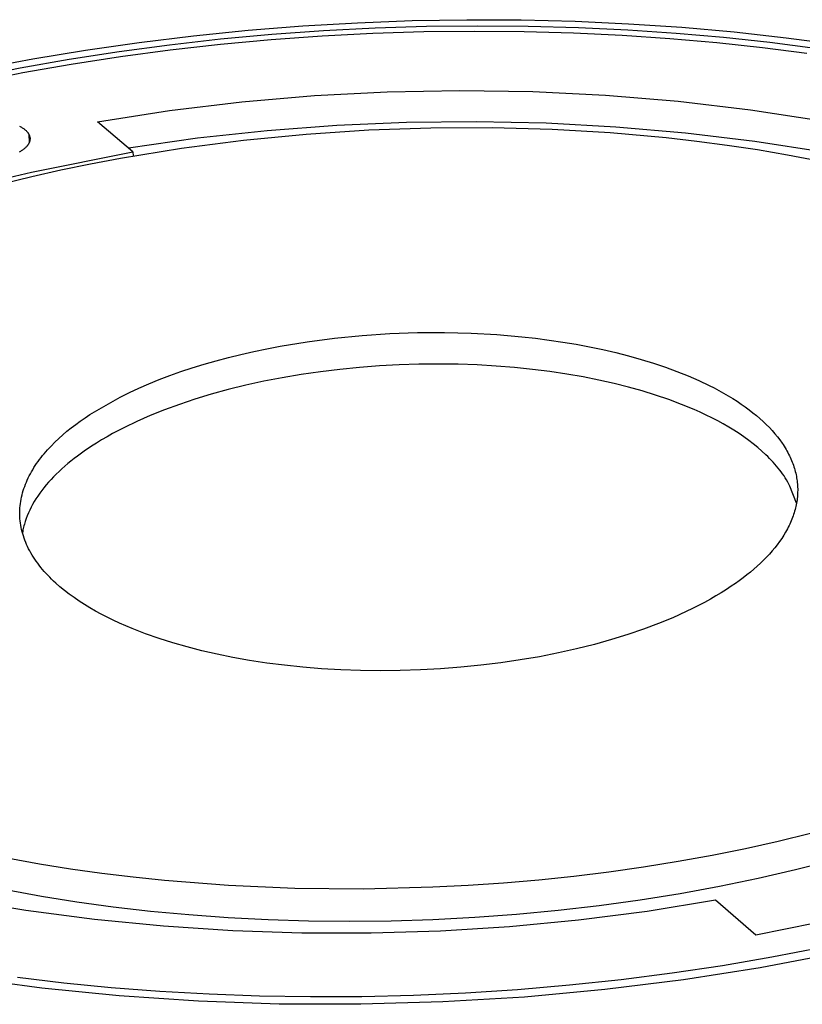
# Model space of a CAD drawing. Header units: millimetres. Extents: x 10740 to 13233, y 6351 to 7934.
# Tile 19 of 23: x 12647 to 12683, y 7592 to 7637. Entities that reach past the tile are written whole.
import ezdxf

# ---------------------------------------------------------------- set-up
doc = ezdxf.new("R2010")
doc.units = ezdxf.units.MM
doc.layers.add('Make2D$Visible$Curvas', color=7, linetype='Continuous')

msp = doc.modelspace()

# ---------------------------------------------------------------- linework, layer by layer
at = {"layer": 'Make2D$Visible$Curvas', "color": 7, "lineweight": -3, "true_color": 0xffffff}
for p, q in [((12657.588, 7636.427), (12660.1, 7636.626)), ((12660.1, 7636.626), (12662.612, 7636.773)), ((12661.047, 7636.412), (12663.413, 7636.534)), ((12662.612, 7636.773), (12665.121, 7636.868)), ((12663.413, 7636.534), (12665.774, 7636.609)), ((12665.121, 7636.868), (12667.623, 7636.91)), ((12665.774, 7636.609), (12668.12, 7636.636)), ((12667.623, 7636.91), (12670.115, 7636.901)), ((12668.12, 7636.636), (12670.446, 7636.617)), ((12670.115, 7636.901), (12672.591, 7636.84)), ((12670.446, 7636.617), (12672.744, 7636.553)), ((12672.591, 7636.84), (12675.05, 7636.728)), ((12672.744, 7636.553), (12675.007, 7636.445)), ((12675.05, 7636.728), (12677.486, 7636.564)), ((12677.486, 7636.564), (12679.897, 7636.349)), ((12652.584, 7635.869), (12655.08, 7636.174)), ((12655.08, 7636.174), (12657.588, 7636.427)), ((12656.323, 7636.027), (12658.681, 7636.243)), ((12660.981, 7636.155), (12658.647, 7635.988)), ((12658.681, 7636.243), (12661.047, 7636.412)), ((12663.316, 7636.275), (12660.981, 7636.155)), ((12665.644, 7636.349), (12663.316, 7636.275)), ((12667.959, 7636.376), (12665.644, 7636.349)), ((12670.252, 7636.357), (12667.959, 7636.376)), ((12672.519, 7636.294), (12670.252, 7636.357)), ((12674.752, 7636.187), (12672.519, 7636.294)), ((12676.944, 7636.038), (12674.752, 7636.187)), ((12675.007, 7636.445), (12677.23, 7636.295)), ((12677.23, 7636.295), (12679.408, 7636.103)), ((12679.408, 7636.103), (12681.534, 7635.872)), ((12679.897, 7636.349), (12682.278, 7636.084)), ((12682.278, 7636.084), (12684.625, 7635.767)), ((12650.128, 7635.515), (12652.584, 7635.869)), ((12651.664, 7635.454), (12653.982, 7635.764)), ((12653.982, 7635.764), (12656.323, 7636.027)), ((12656.322, 7635.775), (12654.012, 7635.515)), ((12658.647, 7635.988), (12656.322, 7635.775)), ((12679.092, 7635.849), (12676.944, 7636.038)), ((12681.19, 7635.621), (12679.092, 7635.849)), ((12683.232, 7635.357), (12681.19, 7635.621)), ((12681.534, 7635.872), (12683.605, 7635.604)), ((12647.714, 7635.112), (12650.128, 7635.515)), ((12649.377, 7635.1), (12651.664, 7635.454)), ((12651.726, 7635.21), (12649.47, 7634.861)), ((12654.012, 7635.515), (12651.726, 7635.21)), ((12645.345, 7634.662), (12647.714, 7635.112)), ((12647.129, 7634.703), (12649.377, 7635.1)), ((12649.47, 7634.861), (12647.252, 7634.469)), ((12644.925, 7634.264), (12647.129, 7634.703)), ((12647.252, 7634.469), (12645.078, 7634.036)), ((12657.295, 7633.143), (12660.626, 7633.43)), ((12660.626, 7633.43), (12663.965, 7633.605)), ((12663.965, 7633.605), (12667.308, 7633.666)), ((12667.308, 7633.666), (12670.652, 7633.614)), ((12670.652, 7633.614), (12673.991, 7633.449)), ((12673.991, 7633.449), (12677.324, 7633.172)), ((12653.975, 7632.743), (12657.295, 7633.143)), ((12677.324, 7633.172), (12680.645, 7632.781)), ((12650.67, 7632.23), (12653.975, 7632.743)), ((12680.645, 7632.781), (12683.95, 7632.278)), ((12647.099, 7632.025), (12647.132, 7632.008)), ((12647.132, 7632.008), (12647.164, 7631.99)), ((12652.299, 7630.844), (12650.67, 7632.23)), ((12661.651, 7632.057), (12658.455, 7631.814)), ((12664.853, 7632.196), (12661.651, 7632.057)), ((12668.057, 7632.23), (12664.853, 7632.196)), ((12671.261, 7632.16), (12668.057, 7632.23)), ((12674.461, 7631.986), (12671.261, 7632.16)), ((12647.164, 7631.99), (12647.194, 7631.973)), ((12647.194, 7631.973), (12647.224, 7631.954)), ((12647.224, 7631.954), (12647.252, 7631.936)), ((12647.252, 7631.936), (12647.279, 7631.917)), ((12647.279, 7631.917), (12647.305, 7631.899)), ((12647.305, 7631.899), (12647.329, 7631.88)), ((12647.329, 7631.88), (12647.353, 7631.861)), ((12647.353, 7631.861), (12647.375, 7631.841)), ((12647.375, 7631.841), (12647.396, 7631.822)), ((12647.396, 7631.822), (12647.416, 7631.802)), ((12647.416, 7631.802), (12647.434, 7631.782)), ((12647.434, 7631.782), (12647.443, 7631.773)), ((12647.443, 7631.773), (12647.451, 7631.763)), ((12647.451, 7631.763), (12647.46, 7631.753)), ((12647.46, 7631.753), (12647.468, 7631.743)), ((12647.468, 7631.743), (12647.475, 7631.733)), ((12647.475, 7631.733), (12647.483, 7631.723)), ((12647.483, 7631.723), (12647.49, 7631.713)), ((12647.49, 7631.713), (12647.496, 7631.703)), ((12647.496, 7631.703), (12647.503, 7631.693)), ((12647.503, 7631.693), (12647.509, 7631.683)), ((12647.509, 7631.683), (12647.515, 7631.673)), ((12647.515, 7631.673), (12647.521, 7631.663)), ((12647.521, 7631.663), (12647.526, 7631.654)), ((12647.526, 7631.654), (12647.531, 7631.644)), ((12647.531, 7631.644), (12647.536, 7631.634)), ((12647.536, 7631.634), (12647.54, 7631.624)), ((12647.556, 7631.313), (12647.54, 7631.624)), ((12647.54, 7631.624), (12647.578, 7631.469)), ((12658.455, 7631.814), (12655.269, 7631.468)), ((12677.654, 7631.708), (12674.461, 7631.986)), ((12680.836, 7631.326), (12677.654, 7631.708)), ((12647.432, 7631.103), (12647.412, 7631.081)), ((12647.441, 7631.114), (12647.432, 7631.103)), ((12647.45, 7631.125), (12647.441, 7631.114)), ((12647.459, 7631.136), (12647.45, 7631.125)), ((12647.467, 7631.147), (12647.459, 7631.136)), ((12647.475, 7631.158), (12647.467, 7631.147)), ((12647.483, 7631.169), (12647.475, 7631.158)), ((12647.49, 7631.18), (12647.483, 7631.169)), ((12647.497, 7631.191), (12647.49, 7631.18)), ((12647.504, 7631.202), (12647.497, 7631.191)), ((12647.511, 7631.213), (12647.504, 7631.202)), ((12647.517, 7631.224), (12647.511, 7631.213)), ((12647.523, 7631.235), (12647.517, 7631.224)), ((12647.528, 7631.246), (12647.523, 7631.235)), ((12647.534, 7631.257), (12647.528, 7631.246)), ((12647.539, 7631.268), (12647.534, 7631.257)), ((12647.543, 7631.279), (12647.539, 7631.268)), ((12647.548, 7631.29), (12647.543, 7631.279)), ((12647.552, 7631.301), (12647.548, 7631.29)), ((12647.556, 7631.311), (12647.552, 7631.301)), ((12647.559, 7631.322), (12647.556, 7631.311)), ((12647.562, 7631.333), (12647.559, 7631.322)), ((12647.565, 7631.344), (12647.562, 7631.333)), ((12647.568, 7631.354), (12647.565, 7631.344)), ((12647.57, 7631.365), (12647.568, 7631.354)), ((12647.572, 7631.376), (12647.57, 7631.365)), ((12647.574, 7631.386), (12647.572, 7631.376)), ((12647.575, 7631.397), (12647.574, 7631.386)), ((12647.576, 7631.407), (12647.575, 7631.397)), ((12647.577, 7631.418), (12647.576, 7631.407)), ((12647.578, 7631.428), (12647.577, 7631.418)), ((12647.578, 7631.469), (12647.578, 7631.459)), ((12647.578, 7631.459), (12647.579, 7631.449)), ((12647.579, 7631.449), (12647.578, 7631.439)), ((12647.578, 7631.439), (12647.578, 7631.428)), ((12655.269, 7631.468), (12652.096, 7631.017)), ((12684.004, 7630.84), (12680.836, 7631.326)), ((12647.114, 7630.849), (12647.08, 7630.829)), ((12647.147, 7630.869), (12647.114, 7630.849)), ((12647.179, 7630.889), (12647.147, 7630.869)), ((12647.21, 7630.91), (12647.179, 7630.889)), ((12647.239, 7630.931), (12647.21, 7630.91)), ((12647.268, 7630.952), (12647.239, 7630.931)), ((12647.295, 7630.973), (12647.268, 7630.952)), ((12647.321, 7630.994), (12647.295, 7630.973)), ((12647.345, 7631.016), (12647.321, 7630.994)), ((12647.369, 7631.037), (12647.345, 7631.016)), ((12647.391, 7631.059), (12647.369, 7631.037)), ((12647.412, 7631.081), (12647.391, 7631.059)), ((12647.644, 7629.922), (12652.299, 7630.844)), ((12652.299, 7630.844), (12652.307, 7630.666)), ((12645.866, 7629.492), (12647.644, 7629.922)), ((12647.392, 7596.049), (12644.255, 7596.565)), ((12679.043, 7596.513), (12675.905, 7596.006)), ((12680.887, 7594.921), (12679.043, 7596.513)), ((12650.544, 7595.634), (12647.392, 7596.049)), ((12675.905, 7596.006), (12672.752, 7595.601)), ((12653.708, 7595.321), (12650.544, 7595.634)), ((12672.752, 7595.601), (12669.587, 7595.298)), ((12683.612, 7595.462), (12680.887, 7594.921)), ((12656.88, 7595.111), (12653.708, 7595.321)), ((12660.057, 7595.004), (12656.88, 7595.111)), ((12663.236, 7594.999), (12660.057, 7595.004)), ((12666.414, 7595.097), (12663.236, 7594.999)), ((12669.587, 7595.298), (12666.414, 7595.097)), ((12684.469, 7594.068), (12681.082, 7593.42)), ((12681.624, 7593.918), (12683.852, 7594.352)), ((12679.352, 7593.527), (12681.624, 7593.918)), ((12674.7, 7592.881), (12677.041, 7593.181)), ((12677.041, 7593.181), (12679.352, 7593.527)), ((12681.082, 7593.42), (12677.569, 7592.866)), ((12648.123, 7592.487), (12644.7, 7592.951)), ((12647.009, 7592.989), (12649.13, 7592.735)), ((12649.13, 7592.735), (12651.306, 7592.521)), ((12672.335, 7592.629), (12674.7, 7592.881)), ((12677.569, 7592.866), (12673.954, 7592.417)), ((12651.667, 7592.129), (12648.123, 7592.487)), ((12651.306, 7592.521), (12653.531, 7592.348)), ((12653.531, 7592.348), (12655.8, 7592.219)), ((12665.182, 7592.164), (12667.568, 7592.27)), ((12667.568, 7592.27), (12669.955, 7592.425)), ((12669.955, 7592.425), (12672.335, 7592.629)), ((12673.954, 7592.417), (12670.263, 7592.076)), ((12655.306, 7591.883), (12651.667, 7592.129)), ((12659.015, 7591.754), (12655.306, 7591.883)), ((12655.8, 7592.219), (12658.106, 7592.135)), ((12658.106, 7592.135), (12660.444, 7592.097)), ((12660.444, 7592.097), (12662.805, 7592.106)), ((12666.523, 7591.851), (12662.764, 7591.743)), ((12662.805, 7592.106), (12665.182, 7592.164)), ((12670.263, 7592.076), (12666.523, 7591.851)), ((12662.764, 7591.743), (12659.015, 7591.754))]:
    msp.add_line(p, q, dxfattribs=at)
at = {"layer": 'Make2D$Visible$Curvas', "color": 7, "lineweight": -3, "true_color": 0xf4f4f4}
for p, q in [((12657.375, 7631.388), (12660.248, 7631.666)), ((12660.248, 7631.666), (12663.122, 7631.852)), ((12663.122, 7631.852), (12665.975, 7631.949)), ((12665.975, 7631.949), (12668.785, 7631.958)), ((12668.785, 7631.958), (12671.534, 7631.882)), ((12671.534, 7631.882), (12674.204, 7631.728)), ((12674.204, 7631.728), (12676.779, 7631.499)), ((12654.526, 7631.02), (12657.375, 7631.388)), ((12676.779, 7631.499), (12678.177, 7631.341)), ((12678.177, 7631.341), (12679.572, 7631.159)), ((12679.572, 7631.159), (12680.963, 7630.95)), ((12651.724, 7630.563), (12654.526, 7631.02)), ((12680.963, 7630.95), (12682.346, 7630.716)), ((12682.346, 7630.716), (12683.718, 7630.456)), ((12648.991, 7630.02), (12650.348, 7630.302)), ((12650.348, 7630.302), (12651.724, 7630.563)), ((12647.658, 7629.718), (12648.991, 7630.02)), ((12646.35, 7629.396), (12647.658, 7629.718)), ((12664.097, 7622.511), (12665.36, 7622.555)), ((12665.36, 7622.555), (12666.605, 7622.561)), ((12666.605, 7622.561), (12667.823, 7622.531)), ((12667.823, 7622.531), (12669.006, 7622.464)), ((12659.057, 7621.933), (12660.295, 7622.137)), ((12660.295, 7622.137), (12661.555, 7622.302)), ((12661.555, 7622.302), (12662.826, 7622.426)), ((12662.826, 7622.426), (12664.097, 7622.511)), ((12669.006, 7622.464), (12670.149, 7622.366)), ((12670.149, 7622.366), (12670.775, 7622.296)), ((12670.775, 7622.296), (12671.4, 7622.216)), ((12671.4, 7622.216), (12672.023, 7622.124)), ((12672.023, 7622.124), (12672.642, 7622.021)), ((12657.26, 7621.558), (12657.849, 7621.692)), ((12657.849, 7621.692), (12658.448, 7621.817)), ((12658.448, 7621.817), (12659.057, 7621.933)), ((12672.642, 7622.021), (12673.256, 7621.906)), ((12673.256, 7621.906), (12673.863, 7621.779)), ((12673.863, 7621.779), (12674.461, 7621.641)), ((12674.461, 7621.641), (12675.049, 7621.491)), ((12655.564, 7621.105), (12656.116, 7621.264)), ((12656.116, 7621.264), (12656.682, 7621.415)), ((12656.682, 7621.415), (12657.26, 7621.558)), ((12675.049, 7621.491), (12675.626, 7621.329)), ((12675.626, 7621.329), (12676.188, 7621.156)), ((12653.996, 7620.585), (12654.503, 7620.765)), ((12654.503, 7620.765), (12655.026, 7620.939)), ((12655.026, 7620.939), (12655.564, 7621.105)), ((12660.903, 7620.761), (12660.02, 7620.633)), ((12661.798, 7620.87), (12660.903, 7620.761)), ((12662.702, 7620.959), (12661.798, 7620.87)), ((12663.61, 7621.028), (12662.702, 7620.959)), ((12664.519, 7621.076), (12663.61, 7621.028)), ((12665.427, 7621.104), (12664.519, 7621.076)), ((12666.328, 7621.112), (12665.427, 7621.104)), ((12667.22, 7621.101), (12666.328, 7621.112)), ((12668.099, 7621.07), (12667.22, 7621.101)), ((12668.964, 7621.021), (12668.099, 7621.07)), ((12669.81, 7620.953), (12668.964, 7621.021)), ((12670.635, 7620.868), (12669.81, 7620.953)), ((12671.437, 7620.768), (12670.635, 7620.868)), ((12672.214, 7620.652), (12671.437, 7620.768)), ((12676.188, 7621.156), (12676.736, 7620.972)), ((12676.736, 7620.972), (12677.267, 7620.777)), ((12677.267, 7620.777), (12677.779, 7620.572)), ((12653.032, 7620.207), (12653.505, 7620.399)), ((12653.505, 7620.399), (12653.996, 7620.585)), ((12658.302, 7620.322), (12657.475, 7620.14)), ((12659.152, 7620.487), (12658.302, 7620.322)), ((12660.02, 7620.633), (12659.152, 7620.487)), ((12672.964, 7620.521), (12672.214, 7620.652)), ((12673.686, 7620.378), (12672.964, 7620.521)), ((12674.378, 7620.222), (12673.686, 7620.378)), ((12677.779, 7620.572), (12678.273, 7620.357)), ((12678.273, 7620.357), (12678.745, 7620.132)), ((12652.14, 7619.807), (12652.577, 7620.009)), ((12652.577, 7620.009), (12653.032, 7620.207)), ((12656.671, 7619.942), (12655.895, 7619.729)), ((12657.475, 7620.14), (12656.671, 7619.942)), ((12675.041, 7620.056), (12674.378, 7620.222)), ((12675.667, 7619.881), (12675.041, 7620.056)), ((12676.284, 7619.691), (12675.667, 7619.881)), ((12678.745, 7620.132), (12678.972, 7620.016)), ((12678.972, 7620.016), (12679.194, 7619.898)), ((12679.194, 7619.898), (12679.41, 7619.778)), ((12650.325, 7618.798), (12651.721, 7619.601)), ((12651.721, 7619.601), (12652.14, 7619.807)), ((12655.147, 7619.502), (12654.431, 7619.263)), ((12655.895, 7619.729), (12655.147, 7619.502)), ((12676.889, 7619.485), (12676.284, 7619.691)), ((12677.48, 7619.263), (12676.889, 7619.485)), ((12679.41, 7619.778), (12679.621, 7619.656)), ((12679.621, 7619.656), (12679.825, 7619.531)), ((12679.825, 7619.531), (12680.022, 7619.405)), ((12680.022, 7619.405), (12680.214, 7619.277)), ((12653.748, 7619.012), (12653.1, 7618.751)), ((12654.431, 7619.263), (12653.748, 7619.012)), ((12678.053, 7619.026), (12677.48, 7619.263)), ((12678.332, 7618.902), (12678.053, 7619.026)), ((12680.214, 7619.277), (12680.399, 7619.148)), ((12680.399, 7619.148), (12680.577, 7619.016)), ((12680.577, 7619.016), (12680.749, 7618.883)), ((12649.675, 7618.345), (12649.886, 7618.499)), ((12649.886, 7618.499), (12650.103, 7618.651)), ((12650.103, 7618.651), (12650.325, 7618.798)), ((12652.486, 7618.482), (12651.909, 7618.205)), ((12653.1, 7618.751), (12652.486, 7618.482)), ((12678.606, 7618.773), (12678.332, 7618.902)), ((12678.874, 7618.641), (12678.606, 7618.773)), ((12679.136, 7618.505), (12678.874, 7618.641)), ((12679.392, 7618.366), (12679.136, 7618.505)), ((12680.749, 7618.883), (12680.914, 7618.749)), ((12680.914, 7618.749), (12681.072, 7618.613)), ((12681.072, 7618.613), (12681.224, 7618.476)), ((12681.224, 7618.476), (12681.368, 7618.338)), ((12649.079, 7617.863), (12649.271, 7618.027)), ((12649.271, 7618.027), (12649.47, 7618.187)), ((12649.47, 7618.187), (12649.675, 7618.345)), ((12651.634, 7618.064), (12651.368, 7617.922)), ((12651.909, 7618.205), (12651.634, 7618.064)), ((12679.64, 7618.222), (12679.392, 7618.366)), ((12679.882, 7618.076), (12679.64, 7618.222)), ((12680.116, 7617.925), (12679.882, 7618.076)), ((12681.368, 7618.338), (12681.506, 7618.199)), ((12681.506, 7618.199), (12681.636, 7618.058)), ((12681.636, 7618.058), (12681.76, 7617.917)), ((12648.716, 7617.527), (12648.894, 7617.696)), ((12648.894, 7617.696), (12649.079, 7617.863)), ((12650.864, 7617.634), (12650.626, 7617.489)), ((12651.112, 7617.778), (12650.864, 7617.634)), ((12651.368, 7617.922), (12651.112, 7617.778)), ((12680.343, 7617.772), (12680.116, 7617.925)), ((12680.561, 7617.614), (12680.343, 7617.772)), ((12680.771, 7617.454), (12680.561, 7617.614)), ((12681.76, 7617.917), (12681.876, 7617.775)), ((12681.876, 7617.775), (12681.986, 7617.632)), ((12681.986, 7617.632), (12682.088, 7617.489)), ((12648.229, 7617.002), (12648.383, 7617.179)), ((12648.383, 7617.179), (12648.545, 7617.354)), ((12648.545, 7617.354), (12648.716, 7617.527)), ((12650.068, 7617.121), (12649.755, 7616.894)), ((12650.397, 7617.342), (12650.068, 7617.121)), ((12650.626, 7617.489), (12650.397, 7617.342)), ((12680.972, 7617.291), (12680.771, 7617.454)), ((12681.165, 7617.124), (12680.972, 7617.291)), ((12681.348, 7616.955), (12681.165, 7617.124)), ((12682.088, 7617.489), (12682.137, 7617.417)), ((12682.137, 7617.417), (12682.184, 7617.345)), ((12682.184, 7617.345), (12682.229, 7617.272)), ((12682.229, 7617.272), (12682.272, 7617.2)), ((12682.272, 7617.2), (12682.314, 7617.128)), ((12682.314, 7617.128), (12682.354, 7617.055)), ((12647.948, 7616.639), (12648.015, 7616.73)), ((12648.015, 7616.73), (12648.084, 7616.821)), ((12648.084, 7616.821), (12648.156, 7616.912)), ((12648.156, 7616.912), (12648.229, 7617.002)), ((12649.456, 7616.662), (12649.313, 7616.545)), ((12649.603, 7616.779), (12649.456, 7616.662)), ((12649.755, 7616.894), (12649.603, 7616.779)), ((12681.436, 7616.869), (12681.348, 7616.955)), ((12681.521, 7616.783), (12681.436, 7616.869)), ((12681.605, 7616.696), (12681.521, 7616.783)), ((12681.685, 7616.608), (12681.605, 7616.696)), ((12682.354, 7617.055), (12682.392, 7616.983)), ((12682.392, 7616.983), (12682.428, 7616.91)), ((12682.428, 7616.91), (12682.463, 7616.837)), ((12682.463, 7616.837), (12682.496, 7616.765)), ((12682.496, 7616.765), (12682.527, 7616.692)), ((12682.527, 7616.692), (12682.557, 7616.619)), ((12647.649, 7616.173), (12647.704, 7616.267)), ((12647.704, 7616.267), (12647.761, 7616.361)), ((12647.761, 7616.361), (12647.821, 7616.454)), ((12647.821, 7616.454), (12647.883, 7616.547)), ((12647.883, 7616.547), (12647.948, 7616.639)), ((12649.039, 7616.306), (12648.909, 7616.185)), ((12649.174, 7616.426), (12649.039, 7616.306)), ((12649.313, 7616.545), (12649.174, 7616.426)), ((12681.763, 7616.52), (12681.685, 7616.608)), ((12681.839, 7616.431), (12681.763, 7616.52)), ((12681.912, 7616.342), (12681.839, 7616.431)), ((12681.983, 7616.252), (12681.912, 7616.342)), ((12682.051, 7616.162), (12681.983, 7616.252)), ((12682.557, 7616.619), (12682.584, 7616.547)), ((12682.584, 7616.547), (12682.611, 7616.474)), ((12682.611, 7616.474), (12682.635, 7616.401)), ((12682.635, 7616.401), (12682.658, 7616.329)), ((12682.658, 7616.329), (12682.679, 7616.256)), ((12682.679, 7616.256), (12682.698, 7616.183)), ((12647.412, 7615.695), (12647.454, 7615.792)), ((12647.454, 7615.792), (12647.499, 7615.888)), ((12647.499, 7615.888), (12647.546, 7615.983)), ((12647.546, 7615.983), (12647.596, 7616.078)), ((12647.596, 7616.078), (12647.649, 7616.173)), ((12648.544, 7615.817), (12648.431, 7615.693)), ((12648.661, 7615.941), (12648.544, 7615.817)), ((12648.783, 7616.063), (12648.661, 7615.941)), ((12648.909, 7616.185), (12648.783, 7616.063)), ((12682.116, 7616.071), (12682.051, 7616.162)), ((12682.179, 7615.979), (12682.116, 7616.071)), ((12682.239, 7615.887), (12682.179, 7615.979)), ((12682.296, 7615.795), (12682.239, 7615.887)), ((12682.351, 7615.702), (12682.296, 7615.795)), ((12682.698, 7616.183), (12682.716, 7616.111)), ((12682.716, 7616.111), (12682.732, 7616.038)), ((12682.732, 7616.038), (12682.747, 7615.966)), ((12682.747, 7615.966), (12682.76, 7615.894)), ((12682.76, 7615.894), (12682.771, 7615.822)), ((12682.771, 7615.822), (12682.781, 7615.75)), ((12682.781, 7615.75), (12682.789, 7615.678)), ((12647.241, 7615.209), (12647.269, 7615.307)), ((12647.269, 7615.307), (12647.301, 7615.404)), ((12647.301, 7615.404), (12647.335, 7615.502)), ((12647.335, 7615.502), (12647.372, 7615.599)), ((12647.372, 7615.599), (12647.412, 7615.695)), ((12648.121, 7615.315), (12648.027, 7615.188)), ((12648.219, 7615.442), (12648.121, 7615.315)), ((12648.323, 7615.568), (12648.219, 7615.442)), ((12648.431, 7615.693), (12648.323, 7615.568)), ((12682.403, 7615.609), (12682.351, 7615.702)), ((12682.452, 7615.515), (12682.403, 7615.609)), ((12682.752, 7614.73), (12682.452, 7615.515)), ((12682.789, 7615.678), (12682.796, 7615.606)), ((12682.796, 7615.606), (12682.801, 7615.534)), ((12682.801, 7615.534), (12682.804, 7615.463)), ((12682.804, 7615.463), (12682.806, 7615.39)), ((12682.806, 7615.318), (12682.805, 7615.245)), ((12682.806, 7615.39), (12682.806, 7615.318)), ((12647.154, 7614.814), (12647.172, 7614.913)), ((12647.172, 7614.913), (12647.192, 7615.012)), ((12647.192, 7615.012), (12647.215, 7615.11)), ((12647.215, 7615.11), (12647.241, 7615.209)), ((12647.853, 7614.932), (12647.774, 7614.803)), ((12647.938, 7615.06), (12647.853, 7614.932)), ((12648.027, 7615.188), (12647.938, 7615.06)), ((12682.776, 7614.88), (12682.765, 7614.806)), ((12682.785, 7614.953), (12682.776, 7614.88)), ((12682.792, 7615.026), (12682.785, 7614.953)), ((12682.798, 7615.099), (12682.792, 7615.026)), ((12682.802, 7615.172), (12682.798, 7615.099)), ((12682.805, 7615.245), (12682.802, 7615.172)), ((12647.11, 7614.318), (12647.113, 7614.417)), ((12647.113, 7614.417), (12647.119, 7614.517)), ((12647.119, 7614.517), (12647.128, 7614.616)), ((12647.128, 7614.616), (12647.14, 7614.715)), ((12647.14, 7614.715), (12647.154, 7614.814)), ((12647.566, 7614.415), (12647.506, 7614.285)), ((12647.63, 7614.544), (12647.566, 7614.415)), ((12647.7, 7614.674), (12647.63, 7614.544)), ((12647.774, 7614.803), (12647.7, 7614.674)), ((12682.687, 7614.439), (12682.667, 7614.365)), ((12682.706, 7614.512), (12682.687, 7614.439)), ((12682.723, 7614.586), (12682.706, 7614.512)), ((12682.739, 7614.659), (12682.723, 7614.586)), ((12682.752, 7614.733), (12682.739, 7614.659)), ((12682.765, 7614.806), (12682.752, 7614.733)), ((12647.11, 7614.218), (12647.11, 7614.318)), ((12647.113, 7614.119), (12647.11, 7614.218)), ((12647.119, 7614.019), (12647.113, 7614.119)), ((12647.128, 7613.92), (12647.119, 7614.019)), ((12647.402, 7614.024), (12647.358, 7613.894)), ((12647.452, 7614.155), (12647.402, 7614.024)), ((12647.506, 7614.285), (12647.452, 7614.155)), ((12682.54, 7613.996), (12682.51, 7613.922)), ((12682.569, 7614.07), (12682.54, 7613.996)), ((12682.596, 7614.144), (12682.569, 7614.07)), ((12682.621, 7614.217), (12682.596, 7614.144)), ((12682.645, 7614.291), (12682.621, 7614.217)), ((12682.667, 7614.365), (12682.645, 7614.291)), ((12647.14, 7613.82), (12647.128, 7613.92)), ((12647.155, 7613.721), (12647.14, 7613.82)), ((12647.173, 7613.622), (12647.155, 7613.721)), ((12647.194, 7613.522), (12647.173, 7613.622)), ((12647.218, 7613.423), (12647.194, 7613.522)), ((12647.255, 7613.503), (12647.242, 7613.438)), ((12647.269, 7613.568), (12647.255, 7613.503)), ((12647.284, 7613.633), (12647.269, 7613.568)), ((12647.301, 7613.698), (12647.284, 7613.633)), ((12647.319, 7613.764), (12647.301, 7613.698)), ((12647.338, 7613.829), (12647.319, 7613.764)), ((12647.358, 7613.894), (12647.338, 7613.829)), ((12682.335, 7613.555), (12682.254, 7613.408)), ((12682.373, 7613.628), (12682.335, 7613.555)), ((12682.41, 7613.701), (12682.373, 7613.628)), ((12682.445, 7613.775), (12682.41, 7613.701)), ((12682.478, 7613.849), (12682.445, 7613.775)), ((12682.51, 7613.922), (12682.478, 7613.849)), ((12647.244, 7613.325), (12647.218, 7613.423)), ((12647.242, 7613.438), (12647.231, 7613.373)), ((12647.274, 7613.226), (12647.244, 7613.325)), ((12647.307, 7613.128), (12647.274, 7613.226)), ((12647.343, 7613.029), (12647.307, 7613.128)), ((12682.072, 7613.116), (12681.972, 7612.971)), ((12682.166, 7613.262), (12682.072, 7613.116)), ((12682.254, 7613.408), (12682.166, 7613.262)), ((12647.382, 7612.931), (12647.343, 7613.029)), ((12647.423, 7612.834), (12647.382, 7612.931)), ((12647.468, 7612.737), (12647.423, 7612.834)), ((12647.516, 7612.64), (12647.468, 7612.737)), ((12647.566, 7612.543), (12647.516, 7612.64)), ((12681.753, 7612.683), (12681.634, 7612.54)), ((12681.865, 7612.827), (12681.753, 7612.683)), ((12681.972, 7612.971), (12681.865, 7612.827)), ((12647.62, 7612.447), (12647.566, 7612.543)), ((12647.676, 7612.351), (12647.62, 7612.447)), ((12647.735, 7612.256), (12647.676, 7612.351)), ((12647.797, 7612.161), (12647.735, 7612.256)), ((12647.862, 7612.067), (12647.797, 7612.161)), ((12681.378, 7612.258), (12681.241, 7612.118)), ((12681.509, 7612.399), (12681.378, 7612.258)), ((12681.634, 7612.54), (12681.509, 7612.399)), ((12647.93, 7611.973), (12647.862, 7612.067)), ((12648.001, 7611.88), (12647.93, 7611.973)), ((12648.074, 7611.787), (12648.001, 7611.88)), ((12648.15, 7611.695), (12648.074, 7611.787)), ((12648.229, 7611.604), (12648.15, 7611.695)), ((12680.796, 7611.705), (12680.636, 7611.571)), ((12680.95, 7611.842), (12680.796, 7611.705)), ((12681.098, 7611.979), (12680.95, 7611.842)), ((12681.241, 7612.118), (12681.098, 7611.979)), ((12648.311, 7611.513), (12648.229, 7611.604)), ((12648.395, 7611.423), (12648.311, 7611.513)), ((12648.482, 7611.333), (12648.395, 7611.423)), ((12648.571, 7611.245), (12648.482, 7611.333)), ((12648.663, 7611.156), (12648.571, 7611.245)), ((12680.301, 7611.305), (12680.126, 7611.175)), ((12680.471, 7611.437), (12680.301, 7611.305)), ((12680.636, 7611.571), (12680.471, 7611.437)), ((12648.758, 7611.069), (12648.663, 7611.156)), ((12648.954, 7610.896), (12648.758, 7611.069)), ((12649.161, 7610.727), (12648.954, 7610.896)), ((12679.761, 7610.919), (12679.535, 7610.77)), ((12679.946, 7611.046), (12679.761, 7610.919)), ((12680.126, 7611.175), (12679.946, 7611.046)), ((12649.376, 7610.561), (12649.161, 7610.727)), ((12649.601, 7610.398), (12649.376, 7610.561)), ((12649.835, 7610.239), (12649.601, 7610.398)), ((12678.799, 7610.328), (12678.535, 7610.182)), ((12679.054, 7610.474), (12678.799, 7610.328)), ((12679.299, 7610.622), (12679.054, 7610.474)), ((12679.535, 7610.77), (12679.299, 7610.622)), ((12650.077, 7610.083), (12649.835, 7610.239)), ((12650.327, 7609.931), (12650.077, 7610.083)), ((12650.584, 7609.783), (12650.327, 7609.931)), ((12677.979, 7609.896), (12677.686, 7609.755)), ((12678.262, 7610.038), (12677.979, 7609.896)), ((12678.535, 7610.182), (12678.262, 7610.038)), ((12650.849, 7609.639), (12650.584, 7609.783)), ((12651.121, 7609.498), (12650.849, 7609.639)), ((12651.4, 7609.362), (12651.121, 7609.498)), ((12677.073, 7609.478), (12676.422, 7609.211)), ((12677.686, 7609.755), (12677.073, 7609.478)), ((12651.685, 7609.229), (12651.4, 7609.362)), ((12651.975, 7609.101), (12651.685, 7609.229)), ((12652.271, 7608.977), (12651.975, 7609.101)), ((12652.878, 7608.742), (12652.271, 7608.977)), ((12676.422, 7609.211), (12675.736, 7608.953)), ((12653.502, 7608.523), (12652.878, 7608.742)), ((12654.14, 7608.321), (12653.502, 7608.523)), ((12675.015, 7608.706), (12674.261, 7608.473)), ((12675.736, 7608.953), (12675.015, 7608.706)), ((12654.789, 7608.135), (12654.14, 7608.321)), ((12655.458, 7607.964), (12654.789, 7608.135)), ((12673.477, 7608.253), (12672.663, 7608.049)), ((12674.261, 7608.473), (12673.477, 7608.253)), ((12656.16, 7607.803), (12655.458, 7607.964)), ((12656.892, 7607.654), (12656.16, 7607.803)), ((12657.654, 7607.519), (12656.892, 7607.654)), ((12670.961, 7607.69), (12670.079, 7607.538)), ((12671.824, 7607.861), (12670.961, 7607.69)), ((12672.663, 7608.049), (12671.824, 7607.861)), ((12658.444, 7607.399), (12657.654, 7607.519)), ((12659.26, 7607.295), (12658.444, 7607.399)), ((12660.1, 7607.207), (12659.26, 7607.295)), ((12660.962, 7607.137), (12660.1, 7607.207)), ((12667.349, 7607.201), (12666.423, 7607.129)), ((12668.269, 7607.293), (12667.349, 7607.201)), ((12669.181, 7607.406), (12668.269, 7607.293)), ((12670.079, 7607.538), (12669.181, 7607.406)), ((12661.843, 7607.085), (12660.962, 7607.137)), ((12662.74, 7607.053), (12661.843, 7607.085)), ((12663.65, 7607.041), (12662.74, 7607.053)), ((12664.57, 7607.05), (12663.65, 7607.041)), ((12665.495, 7607.079), (12664.57, 7607.05)), ((12666.423, 7607.129), (12665.495, 7607.079)), ((12683.392, 7599.574), (12681.917, 7599.215)), ((12681.917, 7599.215), (12680.41, 7598.88)), ((12680.41, 7598.88), (12678.876, 7598.572)), ((12648.017, 7598.178), (12646.609, 7598.434)), ((12649.438, 7597.949), (12648.017, 7598.178)), ((12677.317, 7598.29), (12675.738, 7598.036)), ((12678.876, 7598.572), (12677.317, 7598.29)), ((12684.379, 7598.337), (12682.708, 7597.908)), ((12650.869, 7597.747), (12649.438, 7597.949)), ((12652.305, 7597.57), (12650.869, 7597.747)), ((12674.143, 7597.81), (12672.536, 7597.612)), ((12675.738, 7598.036), (12674.143, 7597.81)), ((12682.708, 7597.908), (12680.987, 7597.51)), ((12653.743, 7597.42), (12652.305, 7597.57)), ((12656.682, 7597.19), (12653.743, 7597.42)), ((12669.303, 7597.303), (12667.684, 7597.191)), ((12670.921, 7597.443), (12669.303, 7597.303)), ((12672.536, 7597.612), (12670.921, 7597.443)), ((12680.987, 7597.51), (12679.22, 7597.144)), ((12648.106, 7596.692), (12646.543, 7596.978)), ((12659.732, 7597.057), (12656.682, 7597.19)), ((12662.87, 7597.028), (12659.732, 7597.057)), ((12666.07, 7597.109), (12662.87, 7597.028)), ((12667.684, 7597.191), (12666.07, 7597.109)), ((12677.413, 7596.813), (12675.571, 7596.518)), ((12679.22, 7597.144), (12677.413, 7596.813)), ((12649.724, 7596.434), (12648.106, 7596.692)), ((12651.393, 7596.204), (12649.724, 7596.434)), ((12675.571, 7596.518), (12673.701, 7596.261)), ((12653.11, 7596.006), (12651.393, 7596.204)), ((12654.87, 7595.841), (12653.11, 7596.006)), ((12671.809, 7596.042), (12669.902, 7595.862)), ((12673.701, 7596.261), (12671.809, 7596.042)), ((12656.669, 7595.711), (12654.87, 7595.841)), ((12658.503, 7595.617), (12656.669, 7595.711)), ((12660.365, 7595.56), (12658.503, 7595.617)), ((12662.251, 7595.541), (12660.365, 7595.56)), ((12664.154, 7595.561), (12662.251, 7595.541)), ((12666.068, 7595.621), (12664.154, 7595.561)), ((12667.986, 7595.721), (12666.068, 7595.621)), ((12669.902, 7595.862), (12667.986, 7595.721))]:
    msp.add_line(p, q, dxfattribs=at)

doc.saveas('drawing.dxf')
